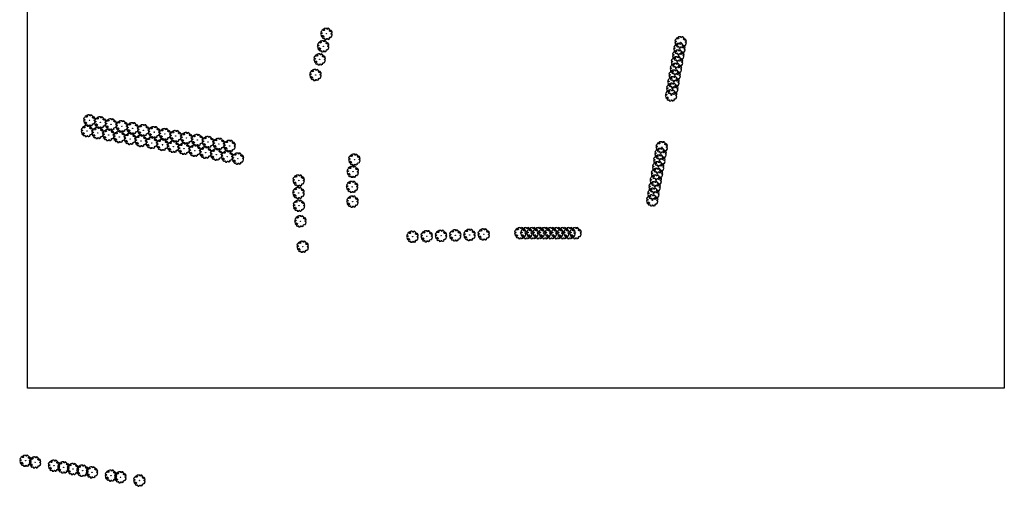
# Model space of a CAD drawing. Header units: metres. Extents: x 232632 to 233536, y 552897 to 554400.
# Tile 1 of 17: x 232862 to 233536, y 552897 to 553217. Entities that reach past the tile are written whole.
import ezdxf

# ---------------------------------------------------------------- set-up
doc = ezdxf.new("R2010")
doc.units = ezdxf.units.M
doc.layers.get('Defpoints').update_dxf_attribs({"color": 241})
doc.layers.add('N-WE-GR-BOOM-S', color=7, linetype='Continuous', lineweight=25, true_color=0x165700)

# ---------------------------------------------------------------- blocks, each defined once
blk = doc.blocks.new('SGR-BOOM_06')
at = {"linetype": 'Continuous', "flags": 128}
blk.add_lwpolyline([(2.7, 3.52), (2.53, 3.94), (2.2, 4.06), (1.94, 4.52), (1.27, 4.69), (0.86, 4.52), (1.11, 4.27), (1.06, 3.81), (0.23, 3.98), (0.35, 4.32), (0.18, 4.69), (-0.15, 4.61), (-0.49, 4.69), (-1.15, 4.65), (-1.49, 4.48), (-1.95, 4.57), (-2.54, 4.11), (-2.12, 3.9), (-1.99, 3.64), (-1.58, 3.44), (-1.99, 2.89), (-2.54, 2.77), (-2.92, 3.1), (-2.62, 3.22), (-2.87, 3.86), (-3.63, 3.43), (-4, 3.02), (-3.79, 2.85), (-4, 2.51), (-4.42, 2.35), (-4.72, 2.05), (-5.01, 1.21), (-3.88, 0.92), (-3.71, 0.54), (-4, 0.29), (-4.51, 0.29), (-4.6, 0.56), (-5.09, 0.38), (-4.76, -0.17), (-4.93, -0.38), (-4.72, -0.54), (-4.88, -1.01), (-4.53, -1.18), (-4.72, -1.55), (-4.42, -1.59), (-4.29, -1.71), (-4.62, -2.11), (-3.92, -2.68), (-3.67, -2.43), (-3.46, -1.97), (-3.63, -1.76), (-3.42, -1.17), (-3.12, -1.34), (-2.79, -1.76), (-2.5, -2.01), (-2.79, -2.81), (-3.42, -2.93), (-3.67, -3.39), (-3.33, -3.77), (-2.83, -3.9), (-2.77, -4.02), (-2.71, -4.15), (-2.33, -3.73), (-1.83, -3.73), (-1.57, -3.9), (-1.7, -4.27), (-1.7, -4.61), (-1.15, -4.74), (-0.61, -4.69), (-0.49, -4.94), (-0.23, -4.65), (0.1, -4.48), (-0.06, -4.01), (0.27, -3.9), (0.77, -4.02), (0.86, -4.61), (1.15, -4.57), (1.44, -4.74), (2.07, -4.23), (2.37, -4.36), (2.32, -4.15), (2.66, -3.98), (2.41, -3.73), (2.11, -3.64), (2.57, -3.23), (2.62, -2.98), (3.16, -2.85), (3.54, -3.06), (3.79, -2.81), (3.77, -2.63), (4.12, -2.63), (4.12, -2.39), (4.46, -2.26), (4.46, -2.05), (4.08, -2.05), (4.54, -1.59), (4.25, -1.42), (4.63, -1.55), (4.75, -1.26), (4.54, -0.92), (4.84, -0.46), (4.67, -0.25), (4.25, -0.25), (3.75, 0.08), (4.08, 0.29), (4.38, 0.84), (4.54, 0.59), (4.88, 0.71), (4.67, 1.43), (4.71, 1.89), (4.5, 1.97), (4.16, 2.64), (3.83, 3.01), (3.37, 2.6), (3.66, 2.43), (3.91, 1.8), (3.54, 1.72), (3.33, 2.14), (2.99, 2.05), (2.66, 2.31), (2.24, 2.51), (2.45, 2.68), (2.32, 2.93), (2.53, 3.18), (2.87, 3.06), (3.16, 3.23)], close=True, dxfattribs=at)
blk.add_circle((0, 0), 0.15)

msp = doc.modelspace()

# ---------------------------------------------------------------- linework, layer by layer
at = {"layer": 'Defpoints'}
msp.add_lwpolyline([(232867.83, 554400.49), (233536.33, 554400.49), (233536.33, 552964.49), (232867.83, 552964.49)], close=True, dxfattribs=at)

# ---------------------------------------------------------------- block references
at = {"layer": 'N-WE-GR-BOOM-S', "transparency": 33554687, "xscale": 0.8, "yscale": 0.8}
for p in [(233072.46, 553207.05), (233070.18, 553198.53), (233067.77, 553189.54), (233064.9, 553178.88), (233091.54, 553120.88), (233053.41, 553106.61), (233090.45, 553112.59), (233090, 553102.27), (233053.29, 553098.09), (233053.6, 553089.37), (233090.24, 553092.16), (233054.61, 553078.67), (233131.3, 553068.1), (233141.06, 553068.42), (233150.81, 553068.74), (233160.57, 553069.06), (233170.32, 553069.38), (233180.08, 553069.69), (233205.11, 553070.57), (233209.31, 553070.57), (233213.51, 553070.57), (233217.72, 553070.57), (233221.92, 553070.57), (233226.12, 553070.57), (233230.32, 553070.57), (233234.53, 553070.57), (233238.73, 553070.57), (233242.93, 553070.57), (233056.18, 553061.27)]:
    msp.add_blockref('SGR-BOOM_06', p, dxfattribs=at)
at = {"layer": 'N-WE-GR-BOOM-S', "xscale": 0.8, "yscale": 0.8}
for p in [(233314.85, 553201.29), (233314.03, 553196.74), (233312.41, 553187.64), (233313.22, 553192.19), (233311.6, 553183.08), (233309.97, 553173.98), (233310.78, 553178.53), (233309.16, 553169.42), (233308.35, 553164.87), (232910.17, 553147.75), (232908.48, 553140.44), (232917.55, 553146.41), (232924.93, 553145.07), (232932.31, 553143.73), (232939.68, 553142.39), (232947.06, 553141.04), (232915.86, 553139.1), (232923.24, 553137.76), (232930.62, 553136.42), (232938, 553135.08), (232945.38, 553133.74), (232954.44, 553139.7), (232961.82, 553138.36), (232969.2, 553137.02), (232976.58, 553135.68), (232983.96, 553134.34), (232952.75, 553132.39), (232960.13, 553131.05), (232967.51, 553129.71), (232974.89, 553128.37), (232982.27, 553127.03), (232991.34, 553132.99), (232998.72, 553131.65), (233006.1, 553130.31), (233301.93, 553129.41), (232989.65, 553125.69), (232997.03, 553124.35), (233004.41, 553123), (233011.79, 553121.66), (233300.3, 553120.31), (233301.11, 553124.86), (233299.49, 553115.75), (233297.86, 553106.65), (233298.68, 553111.2), (233297.05, 553102.09), (233295.42, 553092.99), (233296.24, 553097.54), (232866.46, 552914.72), (232872.95, 552913.59), (232885.94, 552911.33), (232892.43, 552910.21), (232898.92, 552909.08), (232905.42, 552907.95), (232911.91, 552906.82), (232924.89, 552904.57), (232931.39, 552903.44), (232944.37, 552901.19)]:
    msp.add_blockref('SGR-BOOM_06', p, dxfattribs=at)

doc.saveas('drawing.dxf')
